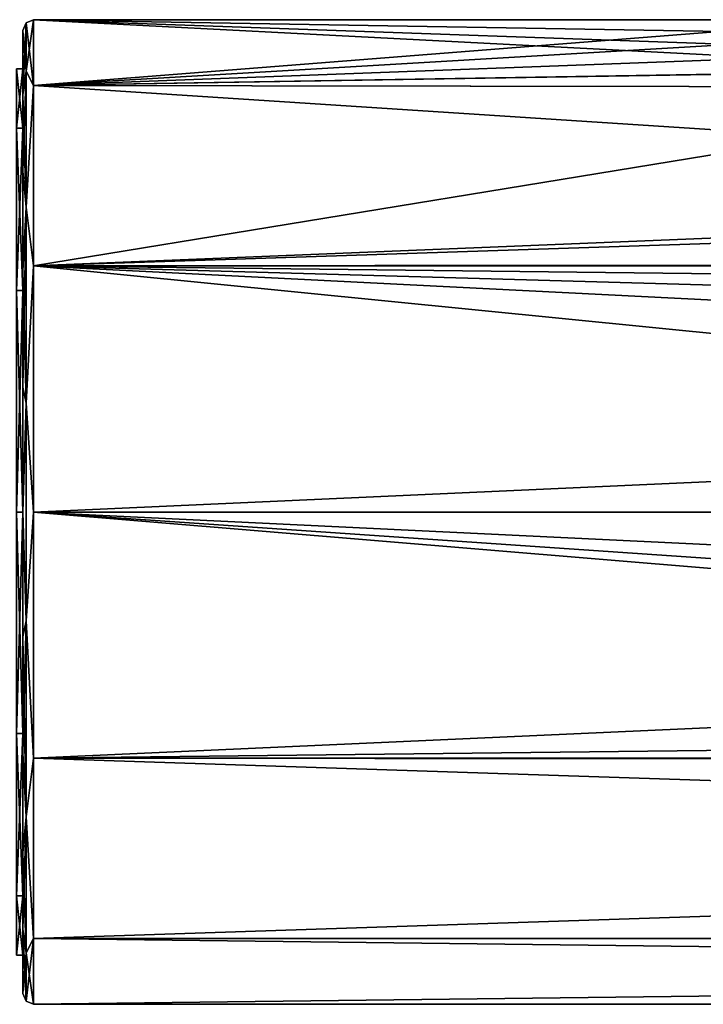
# Model space of a CAD drawing. Header units: metres. Extents: x -148 to 148, y -23 to 82.
# Tile 3 of 19: x -128 to -96, y -23 to 23. Entities that reach past the tile are written whole.
import ezdxf

# ---------------------------------------------------------------- set-up
doc = ezdxf.new("R2010")
doc.units = ezdxf.units.M
doc.layers.add('solid_26529810', color=7, linetype='CONTINUOUS')

msp = doc.modelspace()

# ---------------------------------------------------------------- linework, layer by layer
at = {"layer": 'solid_26529810'}
for points in [[(-127.853554, 20.59034, 9.915785), (-127.5, 19.918585, 11.5), (-127.5, 23)], [(-127.853554, 22.853554, 0), (-127.5, 23), (-127.5, 19.918585, -11.5)], [(-127.853554, 20.59034, 9.915785), (-127.5, 23), (-127.853554, 22.853554, 0)], [(-88.578697, 23), (-127.5, 23), (-127.5, 19.918585, 11.5)], [(-87.084503, 22.307436, 5.601637), (-88.578697, 23), (-127.5, 19.918585, 11.5)], [(-87.068924, 22.300581, -5.62886), (-127.5, 23), (-88.578697, 23)], [(-85.106239, 21.504169, -8.159085), (-82.459785, 20.656307, -10.115186), (-127.5, 23)], [(-127.5, 19.918585, -11.5), (-127.5, 23), (-82.459785, 20.656307, -10.115186)], [(-87.068924, 22.300581, -5.62886), (-85.106239, 21.504169, -8.159085), (-127.5, 23)], [(-127.853554, 22.853554, 0), (-128, 22.5), (-128, 19.495974, 11.23196)], [(-127.853554, 20.59034, -9.915785), (-128, 22.5), (-127.853554, 22.853554, 0)], [(-127.853554, 20.59034, 9.915785), (-127.853554, 22.853554, 0), (-128, 19.495974, 11.23196)], [(-127.853554, 20.59034, -9.915785), (-127.853554, 22.853554, 0), (-127.5, 19.918585, -11.5)], [(-128, 17.926764, 10.349915), (-128, 19.495974, 11.23196), (-128, 22.5)], [(-128, 20.700001), (-128, 22.5), (-128, 19.495974, -11.231959)], [(-127.853554, 20.59034, -9.915785), (-128, 19.495974, -11.231959), (-128, 22.5)], [(-128, 20.700001), (-128, 17.926764, 10.349915), (-128, 22.5)], [(-85.136528, 21.515398, 8.12943), (-87.084503, 22.307436, 5.601637), (-127.5, 19.918585, 11.5)], [(-82.501106, 20.667389, 10.092523), (-85.136528, 21.515398, 8.12943), (-127.5, 19.918585, 11.5)], [(-128.300003, 17.92672, 10.35001), (-128, 17.926764, 10.349915), (-128, 20.700001)], [(-128.300003, 20.700001, 0), (-128, 20.700001), (-128, 17.926764, -10.349915)], [(-128.300003, 20.700001, 0), (-128.300003, 17.92672, 10.35001), (-128, 20.700001)], [(-128.300003, 17.92672, -10.35001), (-128.300003, 20.700001, 0), (-128, 17.926764, -10.349915)], [(-128, 17.926764, -10.349915), (-128, 20.700001), (-128, 19.495974, -11.231959)], [(-127.853554, 20.59034, 9.915785), (-128, 19.495974, 11.23196), (-128, 15.921011, 15.898771)], [(-127.853554, 14.248958, 17.867628), (-127.853554, 20.59034, 9.915785), (-128, 15.921011, 15.898771)], [(-127.853554, 20.59034, -9.915785), (-127.853554, 14.248958, -17.867628), (-128, 19.495974, -11.231959)], [(-127.853554, 14.248958, 17.867628), (-127.5, 19.918585, 11.5), (-127.853554, 20.59034, 9.915785)], [(-127.853554, 20.59034, -9.915785), (-127.5, 19.918585, -11.5), (-127.853554, 14.248958, -17.867628)], [(-76.521477, 19.8428, 11.630276), (-82.501106, 20.667389, 10.092523), (-127.5, 19.918585, 11.5)], [(-127.5, 19.918585, -11.5), (-82.459785, 20.656307, -10.115186), (-76.478943, 19.842804, -11.630266)], [(-127.853554, 14.248958, 17.867628), (-127.5, 11.5, 19.918585), (-127.5, 19.918585, 11.5)], [(-127.853554, 14.248958, -17.867628), (-127.5, 19.918585, -11.5), (-127.5, 11.5, -19.918585)], [(-127.5, 11.5, 19.918585), (127.5, 11.5, 19.918585), (127.5, 19.918585, 11.5)], [(76.478523, 19.8428, 11.630276), (-127.5, 11.5, 19.918585), (127.5, 19.918585, 11.5)], [(-76.521477, 19.8428, 11.630276), (-127.5, 19.918585, 11.5), (-127.5, 11.5, 19.918585)], [(-0.020845, 11.621899, -19.847708), (-127.5, 19.918585, -11.5), (-76.478943, 19.842804, -11.630266)], [(-0.020845, 11.621899, -19.847708), (-127.5, 11.5, -19.918585), (-127.5, 19.918585, -11.5)], [(76.478523, 19.8428, 11.630276), (-76.521477, 19.8428, 11.630276), (-127.5, 11.5, 19.918585)], [(-128, 10.349915, 17.926764), (-128, 15.921011, 15.898771), (-128, 19.495974, 11.23196)], [(-128, 17.926764, 10.349915), (-128, 10.349915, 17.926764), (-128, 19.495974, 11.23196)], [(-128, 17.926764, -10.349915), (-128, 19.495974, -11.231959), (-128, 15.921011, -15.898771)], [(-127.853554, 14.248958, -17.867628), (-128, 15.921011, -15.898771), (-128, 19.495974, -11.231959)], [(-128.300003, 10.349981, 17.926737), (-128, 10.349915, 17.926764), (-128, 17.926764, 10.349915)], [(-128.300003, 17.92672, 10.35001), (-128.300003, 10.349981, 17.926737), (-128, 17.926764, 10.349915)], [(-128.300003, 17.92672, -10.35001), (-128, 17.926764, -10.349915), (-128, 10.349915, -17.926764)], [(-128.300003, 10.349981, -17.926737), (-128.300003, 17.92672, -10.35001), (-128, 10.349915, -17.926764)], [(-128, 10.349915, -17.926764), (-128, 17.926764, -10.349915), (-128, 15.921011, -15.898771)], [(-128, 10.349915, 17.926764), (-128, 11.25937, 19.480145), (-128, 15.921011, 15.898771)], [(-127.853554, 14.248958, 17.867628), (-128, 15.921011, 15.898771), (-128, 11.25937, 19.480145)], [(-128, 10.349915, -17.926764), (-128, 15.921011, -15.898771), (-128, 11.259371, -19.480145)], [(-127.853554, 14.248958, -17.867628), (-128, 11.259371, -19.480145), (-128, 15.921011, -15.898771)], [(-127.853554, 14.248958, 17.867628), (-128, 11.25937, 19.480145), (-128, 5.828462, 21.731979)], [(-127.853554, 5.085394, 22.280567), (-127.853554, 14.248958, 17.867628), (-128, 5.828462, 21.731979)], [(-127.853554, 14.248958, -17.867628), (-127.853554, 5.085394, -22.280567), (-128, 11.259371, -19.480145)], [(-127.853554, 5.085394, 22.280567), (-127.5, 11.5, 19.918585), (-127.853554, 14.248958, 17.867628)], [(-127.853554, 14.248958, -17.867628), (-127.5, 11.5, -19.918585), (-127.853554, 5.085394, -22.280567)], [(-127.853554, 5.085394, 22.280567), (-127.5, 0, 23), (-127.5, 11.5, 19.918585)], [(-127.853554, 5.085394, -22.280567), (-127.5, 11.5, -19.918585), (-127.5, 0, -23)], [(-0.020845, 11.621899, -19.847708), (-5.995687, 10.085759, -20.670691), (-127.5, 11.5, -19.918585)], [(-127.5, 0, 23), (127.5, 0, 23), (127.5, 11.5, 19.918585)], [(-127.5, 11.5, 19.918585), (-127.5, 0, 23), (127.5, 11.5, 19.918585)], [(-12.069973, 0, -23), (-127.5, 0, -23), (-127.5, 11.5, -19.918585)], [(-10.575974, 5.599094, -22.308073), (-12.069973, 0, -23), (-127.5, 11.5, -19.918585)], [(-8.629135, 8.124624, -21.517214), (-10.575974, 5.599094, -22.308073), (-127.5, 11.5, -19.918585)], [(-5.995687, 10.085759, -20.670691), (-8.629135, 8.124624, -21.517214), (-127.5, 11.5, -19.918585)], [(-128, 0, -20.700001), (-128, 11.259371, -19.480145), (-128, 5.828463, -21.731979)], [(-127.853554, 5.085394, -22.280567), (-128, 5.828463, -21.731979), (-128, 11.259371, -19.480145)], [(-128, 0, -20.700001), (-128, 10.349915, -17.926764), (-128, 11.259371, -19.480145)], [(-128, -5.828463, 21.731979), (-128, 5.828462, 21.731979), (-128, 11.25937, 19.480145)], [(-128, 0, 20.700001), (-128, -5.828463, 21.731979), (-128, 11.25937, 19.480145)], [(-128, 10.349915, 17.926764), (-128, 0, 20.700001), (-128, 11.25937, 19.480145)], [(-128.300003, 10.349981, 17.926737), (-128.300003, 0, 20.700001), (-128, 10.349915, 17.926764)], [(-128.300003, 10.349981, -17.926737), (-128, 10.349915, -17.926764), (-128, 0, -20.700001)], [(-128.300003, 0, -20.700001), (-128.300003, 10.349981, -17.926737), (-128, 0, -20.700001)], [(-128.300003, 0, 20.700001), (-128, 0, 20.700001), (-128, 10.349915, 17.926764)], [(-128, 5.828463, -21.731979), (-128, -5.828462, -21.731979), (-128, -11.25937, -19.480145)], [(-128, 0, -20.700001), (-128, 5.828463, -21.731979), (-128, -11.25937, -19.480145)], [(-128, 5.828463, -21.731979), (-128, 0, -22.499985), (-128, -5.828462, -21.731979)], [(-127.853554, 5.085394, -22.280567), (-128, 0, -22.499985), (-128, 5.828463, -21.731979)], [(-128, -5.828463, 21.731979), (-128, 0, 22.499985), (-128, 5.828462, 21.731979)], [(-127.853554, 5.085394, 22.280567), (-128, 5.828462, 21.731979), (-128, 0, 22.499985)], [(-127.853554, -5.085394, 22.280567), (-127.853554, 5.085394, 22.280567), (-128, 0, 22.499985)], [(-127.853554, 5.085394, -22.280567), (-127.853554, -5.085394, -22.280567), (-128, 0, -22.499985)], [(-127.853554, -5.085394, 22.280567), (-127.5, 0, 23), (-127.853554, 5.085394, 22.280567)], [(-127.853554, 5.085394, -22.280567), (-127.5, 0, -23), (-127.853554, -5.085394, -22.280567)], [(-128.300003, -10.349981, 17.926737), (-128, -10.349915, 17.926764), (-128, 0, 20.700001)], [(-128.300003, -10.349981, 17.926737), (-128, 0, 20.700001), (-128.300003, 0, 20.700001)], [(-128.300003, 0, -20.700001), (-128, 0, -20.700001), (-128, -10.349915, -17.926764)], [(-128.300003, -10.349981, -17.926737), (-128.300003, 0, -20.700001), (-128, -10.349915, -17.926764)], [(-128, 0, 20.700001), (-128, -11.259371, 19.480145), (-128, -5.828463, 21.731979)], [(-128, -10.349915, 17.926764), (-128, -11.259371, 19.480145), (-128, 0, 20.700001)], [(-128, -10.349915, -17.926764), (-128, 0, -20.700001), (-128, -11.25937, -19.480145)], [(-127.853554, -5.085394, -22.280567), (-128, -5.828462, -21.731979), (-128, 0, -22.499985)], [(-127.853554, -5.085394, -22.280567), (-127.5, 0, -23), (-127.5, -11.5, -19.918585)], [(-5.955378, -10.107915, -20.659866), (-127.5, -11.5, -19.918585), (-127.5, 0, -23)], [(-8.599766, -8.153411, -21.506323), (-5.955378, -10.107915, -20.659866), (-127.5, 0, -23)], [(-10.560686, -5.62583, -22.301346), (-8.599766, -8.153411, -21.506323), (-127.5, 0, -23)], [(-12.069973, 0, -23), (-10.560686, -5.62583, -22.301346), (-127.5, 0, -23)], [(-127.853554, -5.085394, 22.280567), (-128, 0, 22.499985), (-128, -5.828463, 21.731979)], [(-127.853554, -5.085394, 22.280567), (-127.5, -11.5, 19.918585), (-127.5, 0, 23)], [(-127.5, -11.5, 19.918585), (127.5, -11.5, 19.918585), (127.5, 0, 23)], [(-127.5, 0, 23), (-127.5, -11.5, 19.918585), (127.5, 0, 23)], [(-127.853554, -5.085394, 22.280567), (-128, -5.828463, 21.731979), (-128, -11.259371, 19.480145)], [(-127.853554, -14.248958, 17.867628), (-127.853554, -5.085394, 22.280567), (-128, -11.259371, 19.480145)], [(-127.853554, -5.085394, -22.280567), (-127.853554, -14.248958, -17.867628), (-128, -5.828462, -21.731979)], [(-127.853554, -14.248958, 17.867628), (-127.5, -11.5, 19.918585), (-127.853554, -5.085394, 22.280567)], [(-127.853554, -5.085394, -22.280567), (-127.5, -11.5, -19.918585), (-127.853554, -14.248958, -17.867628)], [(-127.853554, -14.248958, -17.867628), (-128, -11.25937, -19.480145), (-128, -5.828462, -21.731979)], [(-5.955378, -10.107915, -20.659866), (0.020835, -11.6219, -19.847706), (-127.5, -11.5, -19.918585)], [(-128.300003, -10.349981, -17.926737), (-128, -10.349915, -17.926764), (-128, -17.926764, -10.349915)], [(-128.300003, -17.92672, 10.35001), (-128, -17.926764, 10.349915), (-128, -10.349915, 17.926764)], [(-128.300003, -10.349981, 17.926737), (-128.300003, -17.92672, 10.35001), (-128, -10.349915, 17.926764)], [(-128.300003, -17.92672, -10.35001), (-128.300003, -10.349981, -17.926737), (-128, -17.926764, -10.349915)], [(-128, -10.349915, 17.926764), (-128, -15.921011, 15.898771), (-128, -11.259371, 19.480145)], [(-128, -10.349915, 17.926764), (-128, -17.926764, 10.349915), (-128, -15.921011, 15.898771)], [(-128, -10.349915, -17.926764), (-128, -15.921011, -15.898771), (-128, -19.495974, -11.23196)], [(-128, -17.926764, -10.349915), (-128, -10.349915, -17.926764), (-128, -19.495974, -11.23196)], [(-128, -10.349915, -17.926764), (-128, -11.25937, -19.480145), (-128, -15.921011, -15.898771)], [(-127.853554, -14.248958, -17.867628), (-128, -15.921011, -15.898771), (-128, -11.25937, -19.480145)], [(-127.853554, -14.248958, 17.867628), (-128, -11.259371, 19.480145), (-128, -15.921011, 15.898771)], [(-127.853554, -14.248958, 17.867628), (-127.5, -19.918585, 11.5), (-127.5, -11.5, 19.918585)], [(-127.853554, -14.248958, -17.867628), (-127.5, -11.5, -19.918585), (-127.5, -19.918585, -11.5)], [(-127.5, -19.918585, 11.5), (127.5, -19.918585, 11.5), (127.5, -11.5, 19.918585)], [(-127.5, -11.5, 19.918585), (-127.5, -19.918585, 11.5), (127.5, -11.5, 19.918585)], [(-127.5, -19.918585, -11.5), (-127.5, -11.5, -19.918585), (127.5, -19.918585, -11.5)], [(0.020835, -11.6219, -19.847706), (127.5, -19.918585, -11.5), (-127.5, -11.5, -19.918585)], [(-127.853554, -14.248958, 17.867628), (-128, -15.921011, 15.898771), (-128, -19.495974, 11.231959)], [(-127.853554, -20.59034, 9.915785), (-127.853554, -14.248958, 17.867628), (-128, -19.495974, 11.231959)], [(-127.853554, -14.248958, -17.867628), (-127.853554, -20.59034, -9.915785), (-128, -15.921011, -15.898771)], [(-127.853554, -20.59034, 9.915785), (-127.5, -19.918585, 11.5), (-127.853554, -14.248958, 17.867628)], [(-127.853554, -14.248958, -17.867628), (-127.5, -19.918585, -11.5), (-127.853554, -20.59034, -9.915785)], [(-128, -17.926764, 10.349915), (-128, -19.495974, 11.231959), (-128, -15.921011, 15.898771)], [(-127.853554, -20.59034, -9.915785), (-128, -19.495974, -11.23196), (-128, -15.921011, -15.898771)], [(-128.300003, -17.92672, -10.35001), (-128, -17.926764, -10.349915), (-128, -20.700001)], [(-128.300003, -20.700001, 0), (-128.300003, -17.92672, -10.35001), (-128, -20.700001)], [(-128.300003, -17.92672, 10.35001), (-128.300003, -20.700001, 0), (-128, -17.926764, 10.349915)], [(-128.300003, -20.700001, 0), (-128, -20.700001), (-128, -17.926764, 10.349915)], [(-128, -17.926764, 10.349915), (-128, -20.700001), (-128, -19.495974, 11.231959)], [(-128, -17.926764, -10.349915), (-128, -19.495974, -11.23196), (-128, -22.5)], [(-128, -20.700001), (-128, -17.926764, -10.349915), (-128, -22.5)], [(-128, -20.700001), (-128, -22.5), (-128, -19.495974, 11.231959)], [(-127.853554, -20.59034, 9.915785), (-128, -19.495974, 11.231959), (-128, -22.5)], [(-127.853554, -22.853554, 0), (-128, -22.5), (-128, -19.495974, -11.23196)], [(-127.853554, -20.59034, -9.915785), (-127.853554, -22.853554, 0), (-128, -19.495974, -11.23196)], [(-127.853554, -22.853554, 0), (-127.5, -23), (-127.5, -19.918585, 11.5)], [(-127.853554, -20.59034, -9.915785), (-127.5, -19.918585, -11.5), (-127.5, -23)], [(-127.853554, -22.853554, 0), (-127.5, -19.918585, 11.5), (-127.853554, -20.59034, 9.915785)], [(-127.5, -23), (127.5, -23), (127.5, -19.918585, 11.5)], [(-127.5, -19.918585, 11.5), (-127.5, -23), (127.5, -19.918585, 11.5)], [(-127.5, -19.918585, -11.5), (127.5, -23), (-127.5, -23)], [(-127.5, -19.918585, -11.5), (127.5, -19.918585, -11.5), (127.5, -23)], [(-127.853554, -22.853554, 0), (-127.853554, -20.59034, 9.915785), (-128, -22.5)], [(-127.853554, -20.59034, -9.915785), (-127.5, -23), (-127.853554, -22.853554, 0)]]:
    msp.add_3dface(points, dxfattribs=at)

doc.saveas('drawing.dxf')
